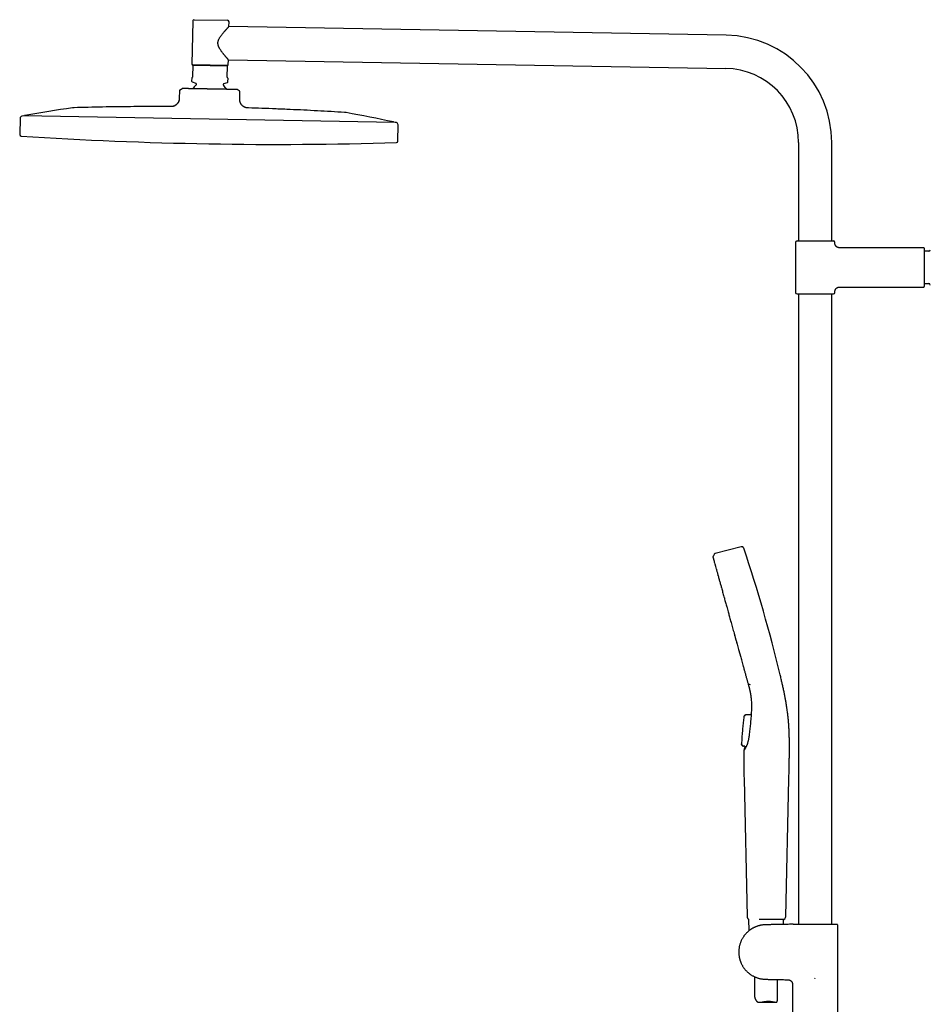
# Model space of a CAD drawing. Header units: millimetres. Extents: x 8 to 1795, y 12 to 2712.
# Tile 17 of 24: x 30 to 632, y 2061 to 2712. Entities that reach past the tile are written whole.
import ezdxf

# ---------------------------------------------------------------- set-up
doc = ezdxf.new("R2010")
doc.units = ezdxf.units.MM

msp = doc.modelspace()

# ---------------------------------------------------------------- linework, layer by layer
at = {"color": 7, "linetype": 'Continuous', "lineweight": 30}
for p, q in [((144.54, 2711.22), (144.04, 2682.83)), ((145.56, 2712.21), (167.55, 2711.82)), ((168.48, 2707.66), (168.54, 2710.81)), ((497.08, 2701.92), (168.48, 2707.66)), ((144.53, 2681.92), (144.4, 2674.73)), ((167.53, 2681.52), (144.53, 2681.92)), ((167.53, 2681.92), (144.54, 2682.32)), ((167.4, 2674.33), (167.53, 2681.52)), ((168.04, 2682.41), (168.1, 2685.76)), ((168.1, 2685.76), (496.7, 2680.02)), ((143.89, 2673.83), (143.85, 2671.68)), ((144.1, 2674.03), (143.89, 2673.83)), ((144.17, 2671.2), (146.5, 2670.31)), ((146.82, 2669.84), (146.81, 2669.23)), ((164.81, 2668.92), (164.82, 2669.52)), ((165.15, 2669.99), (167.51, 2670.8)), ((167.88, 2673.41), (167.68, 2673.62)), ((167.85, 2671.26), (167.88, 2673.41)), ((135.73, 2665.07), (135.65, 2660.47)), ((136.23, 2665.92), (137.58, 2666.7)), ((172.58, 2666.09), (172.57, 2666.09)), ((175.26, 2665.24), (173.94, 2666.06)), ((175.65, 2659.77), (175.73, 2664.37)), ((32.46, 2648.65), (31.73, 2648.52)), ((155.41, 2646.5), (32.46, 2648.65)), ((129.68, 2654.76), (129.68, 2654.76)), ((30.51, 2647.08), (30.22, 2636.33)), ((278.37, 2644.36), (155.41, 2646.5)), ((279.09, 2644.2), (278.37, 2644.36)), ((280.17, 2631.96), (280.26, 2642.72)), ((544.89, 2630.98), (544.89, 2565.98)), ((566.79, 2565.98), (566.79, 2630.98)), ((542.84, 2564.98), (542.84, 2531.98)), ((543.84, 2565.98), (567.84, 2565.98)), ((568.84, 2564.48), (568.84, 2564.98)), ((627.54, 2561.48), (571.84, 2561.48)), ((627.84, 2561.18), (627.84, 2535.78)), ((630.9, 2559.13), (627.84, 2559.13)), ((568.84, 2531.98), (568.84, 2532.48)), ((571.84, 2535.48), (627.54, 2535.48)), ((627.84, 2537.83), (630.9, 2537.83)), ((543.84, 2530.98), (567.84, 2530.98)), ((544.89, 2530.98), (544.89, 2114.4)), ((566.79, 2114.4), (566.79, 2530.98)), ((506.87, 2363.81), (489.68, 2359.37)), ((488.99, 2358.8), (488.32, 2357.39)), ((511.66, 2273.26), (512.83, 2272.8)), ((508.7, 2251.52), (508.7, 2251.5)), ((509.6, 2252.8), (509.03, 2252.21)), ((509.03, 2252.21), (509.03, 2252.19)), ((509.61, 2252.78), (509.6, 2252.8)), ((510.18, 2253.04), (513.42, 2253.05)), ((513.55, 2253.7), (513.42, 2253.05)), ((513.55, 2253.71), (513.55, 2253.71)), ((513.55, 2253.71), (513.55, 2253.71)), ((513.56, 2253.75), (513.56, 2253.75)), ((507.44, 2232.83), (507.44, 2232.83)), ((507.8, 2232.36), (507.44, 2232.81)), ((507.8, 2232.36), (507.82, 2232.4)), ((507.8, 2232.38), (507.8, 2232.38)), ((507.81, 2232.39), (507.81, 2232.38)), ((508.42, 2232.08), (508.41, 2232.06)), ((509.41, 2232.04), (508.53, 2232.05)), ((508.83, 2210.36), (510.84, 2119.43)), ((536.39, 2119.42), (538.47, 2210.36)), ((511.72, 2117.82), (512.06, 2110.05)), ((534.81, 2114.28), (534.96, 2117.64)), ((554.18, 2114.4), (570.22, 2114.4)), ((554.18, 2114.4), (554.18, 2114.4)), ((555.85, 2114.15), (555.84, 2114.18)), ((570.44, 2114.18), (570.22, 2114.4)), ((570.84, 2018.74), (570.84, 2113.38)), ((515.84, 2079.68), (515.84, 2066.14)), ((530.84, 2064.35), (530.84, 2077.85)), ((555.55, 2078.62), (555.52, 2078.67)), ((555.55, 2078.62), (555.84, 2078.68)), ((540.84, 2074.73), (540.84, 2018.74)), ((519.01, 2062.8), (529.9, 2062.8))]:
    msp.add_line(p, q, dxfattribs=at)
for centre, radius, start, end in [((145.54, 2711.21), 1, 89, 179), ((167.54, 2710.82), 1, 359, 89), ((495.84, 2630.98), 70.95, 0, 89), ((144.54, 2682.82), 0.5, 179, 269), ((167.54, 2682.42), 0.5, 269, 359), ((495.84, 2630.98), 49.05, 0, 89), ((144.35, 2671.67), 0.5, 179, 249), ((155.62, 2658.12), 14, 129.93272, 142.82282), ((146.32, 2669.84), 0.5, 359, 69), ((146.31, 2669.24), 0.5, 309.93272, 359), ((165.31, 2668.91), 0.5, 179, 228.06728), ((165.32, 2669.51), 0.5, 109, 179), ((155.62, 2658.12), 14, 35.17012, 48.06728), ((167.35, 2671.27), 0.5, 289, 359), ((136.73, 2665.05), 1, 119.96376, 179), ((174.73, 2664.39), 1, 359, 58.03624), ((32.01, 2647.04), 1.5, 100.38663, 178.5), ((33.79, 2648.38), 0.5, 100.25252, 149.8692), ((185.53, 1809.43), 853.07, 98.11385, 100.25252), ((96.1, 1810.99), 853.07, 77.74748, 79.88615), ((277.03, 2644.14), 0.5, 28.1308, 77.74748), ((278.76, 2642.74), 1.5, 359.5, 77.61337), ((31.22, 2636.3), 1, 178.5, 266.27148), ((200.6, 5235.45), 2605.67, 266.27148, 271.72852), ((279.17, 2631.97), 1, 271.72852, 359.5), ((543.84, 2564.98), 1, 90, 180), ((567.84, 2564.98), 1, 0, 90), ((627.54, 2561.18), 0.3, 0, 90), ((630.9, 2560.13), 1, 270, 358.49051), ((543.84, 2531.98), 1, 180, 270), ((567.84, 2531.98), 1, 270, 0), ((627.54, 2535.78), 0.3, 270, 0), ((630.9, 2536.83), 1, 1.50949, 90), ((-438.49, 2045.19), 999, 13.54657, 18.53968), ((534.39, 2119.47), 2, 293.56965, 358.68922)]:
    msp.add_arc(centre, radius, start, end, dxfattribs=at)
for points, knots in [([(168.1, 2685.76), (168.1, 2685.76), (168.1, 2685.76), (168.09, 2685.77), (168.06, 2685.8), (168.03, 2685.84), (167.99, 2685.88), (167.94, 2685.94), (167.88, 2686.01), (167.81, 2686.09), (167.73, 2686.18), (167.64, 2686.28), (167.55, 2686.39), (167.41, 2686.55), (167.22, 2686.77), (166.96, 2687.07), (166.67, 2687.4), (166.37, 2687.76), (166.05, 2688.14), (165.71, 2688.55), (165.35, 2688.98), (164.98, 2689.44), (164.61, 2689.91), (164.23, 2690.4), (163.84, 2690.91), (163.45, 2691.45), (163.06, 2692.02), (162.68, 2692.6), (162.36, 2693.14), (162.09, 2693.62), (161.87, 2694.07), (161.67, 2694.52), (161.5, 2694.96), (161.38, 2695.39), (161.28, 2695.8), (161.22, 2696.22), (161.19, 2696.64), (161.2, 2697.06), (161.25, 2697.48), (161.33, 2697.9), (161.43, 2698.27), (161.54, 2698.6), (161.65, 2698.88), (161.76, 2699.15), (161.94, 2699.51), (162.17, 2699.96), (162.5, 2700.51), (162.88, 2701.09), (163.31, 2701.69), (163.75, 2702.28), (164.2, 2702.85), (164.64, 2703.39), (165.06, 2703.88), (165.45, 2704.33), (165.81, 2704.74), (166.16, 2705.14), (166.5, 2705.52), (166.83, 2705.88), (167.11, 2706.18), (167.34, 2706.44), (167.54, 2706.65), (167.72, 2706.84), (167.88, 2707.02), (168.03, 2707.18), (168.15, 2707.3), (168.24, 2707.4), (168.3, 2707.46), (168.36, 2707.52), (168.4, 2707.57), (168.44, 2707.61), (168.46, 2707.64), (168.48, 2707.65), (168.48, 2707.65), (168.48, 2707.66)], [0, 0, 0, 0, 0.003606, 0.016701, 0.025794, 0.034887, 0.044044, 0.053202, 0.062437, 0.071673, 0.080968, 0.090264, 0.099628, 0.108992, 0.127821, 0.146772, 0.16581, 0.184267, 0.203279, 0.222354, 0.241581, 0.260862, 0.279788, 0.298753, 0.31825, 0.33779, 0.357448, 0.377156, 0.396499, 0.409874, 0.423281, 0.43674, 0.450259, 0.461329, 0.472459, 0.48368, 0.494992, 0.506087, 0.517278, 0.528586, 0.539975, 0.548006, 0.556037, 0.564134, 0.572231, 0.588542, 0.604918, 0.62545, 0.646595, 0.667803, 0.689167, 0.710589, 0.731618, 0.749584, 0.768062, 0.786588, 0.80525, 0.823973, 0.842368, 0.856643, 0.870341, 0.884073, 0.897923, 0.911816, 0.926461, 0.935552, 0.944642, 0.953792, 0.962942, 0.972172, 0.981403, 0.990701, 1, 1, 1, 1]), ([(144.53, 2681.92), (144.53, 2681.96), (144.53, 2682.05), (144.53, 2682.16), (144.53, 2682.25), (144.54, 2682.3), (144.54, 2682.32)], [0, 0, 0, 0, 0.249181, 0.498664, 0.749145, 1, 1, 1, 1]), ([(167.53, 2681.52), (167.53, 2681.56), (167.53, 2681.65), (167.53, 2681.76), (167.53, 2681.85), (167.53, 2681.9), (167.53, 2681.92)], [0, 0, 0, 0, 0.249181, 0.498664, 0.749145, 1, 1, 1, 1]), ([(144.4, 2674.73), (144.4, 2674.7), (144.4, 2674.64), (144.39, 2674.56), (144.37, 2674.5), (144.35, 2674.43), (144.32, 2674.34), (144.28, 2674.26), (144.23, 2674.18), (144.17, 2674.1), (144.13, 2674.06), (144.1, 2674.03)], [0, 0, 0, 0, 0.073301, 0.11805, 0.162888, 0.23786, 0.31303, 0.448136, 0.583966, 0.719699, 1, 1, 1, 1]), ([(167.68, 2673.62), (167.66, 2673.64), (167.63, 2673.67), (167.58, 2673.74), (167.53, 2673.82), (167.48, 2673.93), (167.44, 2674.03), (167.42, 2674.11), (167.41, 2674.19), (167.4, 2674.27), (167.4, 2674.32), (167.4, 2674.33)], [0, 0, 0, 0, 0.167751, 0.33623, 0.503676, 0.67001, 0.785436, 0.843943, 0.90227, 0.972054, 1, 1, 1, 1]), ([(153.81, 2666.41), (153.53, 2666.42), (152.97, 2666.43), (152.13, 2666.44), (151.29, 2666.46), (150.57, 2666.47), (149.97, 2666.48), (149.34, 2666.5), (148.59, 2666.51), (147.75, 2666.52), (146.98, 2666.54), (146.28, 2666.55), (145.61, 2666.56), (145.04, 2666.57), (144.55, 2666.58), (144.03, 2666.59), (143.41, 2666.6), (142.76, 2666.61), (142.16, 2666.62), (141.63, 2666.62), (141.14, 2666.63), (140.74, 2666.64), (140.41, 2666.65), (140.06, 2666.65), (139.73, 2666.66), (139.43, 2666.66), (139.22, 2666.67), (139.02, 2666.67), (138.83, 2666.67), (138.65, 2666.68), (138.49, 2666.68), (138.33, 2666.68), (138.19, 2666.69), (138.06, 2666.69), (137.94, 2666.69), (137.84, 2666.69), (137.74, 2666.69), (137.65, 2666.69), (137.59, 2666.7), (137.59, 2666.7), (137.58, 2666.7)], [0, 0, 0, 0, 0.031998, 0.064069, 0.096249, 0.128499, 0.148169, 0.167855, 0.203862, 0.239967, 0.270992, 0.302081, 0.331588, 0.361148, 0.380845, 0.400557, 0.436618, 0.47278, 0.503867, 0.535023, 0.564604, 0.594242, 0.613597, 0.632967, 0.670184, 0.688849, 0.707513, 0.72639, 0.745266, 0.764202, 0.783138, 0.80311, 0.8231, 0.84368, 0.86426, 0.884913, 0.905567, 0.938804, 0.972119, 1, 1, 1, 1]), ([(143.56, 2666.59), (143.45, 2666.59), (143.2, 2666.6), (142.82, 2666.61), (142.42, 2666.61), (142, 2666.62), (141.59, 2666.63), (141.16, 2666.64), (140.73, 2666.64), (140.28, 2666.65), (139.82, 2666.66), (139.42, 2666.67), (139.18, 2666.67), (139.1, 2666.67)], [0, 0, 0, 0, 0.064968, 0.143642, 0.226453, 0.313435, 0.404618, 0.500028, 0.599687, 0.703615, 0.817089, 0.935285, 1, 1, 1, 1]), ([(152.61, 2666.44), (152.47, 2666.44), (152.14, 2666.44), (151.58, 2666.45), (150.95, 2666.47), (150.45, 2666.47), (150.14, 2666.48), (150.08, 2666.48)], [0, 0, 0, 0, 0.190576, 0.431936, 0.677458, 0.92723, 1, 1, 1, 1]), ([(155.76, 2666.38), (155.48, 2666.38), (155.01, 2666.39), (154.36, 2666.4), (153.99, 2666.41), (153.81, 2666.41)], [0, 0, 0, 0, 0.435043, 0.717389, 1, 1, 1, 1]), ([(173.83, 2666.06), (173.8, 2666.06), (173.73, 2666.07), (173.57, 2666.07), (173.38, 2666.07), (173.17, 2666.08), (172.97, 2666.08), (172.73, 2666.09), (172.42, 2666.09), (172.04, 2666.1), (171.65, 2666.11), (171.25, 2666.11), (170.83, 2666.12), (170.42, 2666.13), (170.03, 2666.13), (169.59, 2666.14), (169.04, 2666.15), (168.41, 2666.16), (167.79, 2666.17), (167.2, 2666.18), (166.57, 2666.19), (165.99, 2666.2), (165.46, 2666.21), (164.87, 2666.22), (164.16, 2666.23), (163.31, 2666.25), (162.43, 2666.26), (161.64, 2666.28), (160.97, 2666.29), (160.35, 2666.3), (159.65, 2666.31), (158.89, 2666.32), (158.08, 2666.34), (157.24, 2666.35), (156.45, 2666.37), (155.96, 2666.37), (155.76, 2666.38)], [0, 0, 0, 0, 0.032016, 0.064033, 0.096267, 0.128501, 0.149929, 0.171357, 0.20739, 0.243424, 0.272712, 0.302001, 0.331583, 0.361165, 0.382619, 0.404073, 0.440157, 0.476241, 0.505588, 0.534936, 0.564593, 0.59425, 0.615335, 0.636421, 0.671872, 0.707322, 0.743381, 0.77944, 0.801279, 0.823118, 0.852412, 0.881719, 0.911013, 0.94433, 0.977647, 1, 1, 1, 1]), ([(169.11, 2666.15), (169.03, 2666.15), (168.84, 2666.15), (168.55, 2666.16), (168.26, 2666.16), (168.05, 2666.17), (167.92, 2666.17), (167.81, 2666.17), (167.75, 2666.17), (167.73, 2666.17), (167.73, 2666.17), (167.73, 2666.17)], [0, 0, 0, 0, 0.143337, 0.314655, 0.474179, 0.575142, 0.674245, 0.772818, 0.872215, 0.973754, 1, 1, 1, 1]), ([(173.94, 2666.06), (173.93, 2666.06), (173.93, 2666.06), (173.88, 2666.06), (173.85, 2666.06), (173.83, 2666.06)], [0, 0, 0, 0, 0.435043, 0.717389, 1, 1, 1, 1]), ([(135.65, 2660.47), (135.65, 2660.35), (135.65, 2660.09), (135.63, 2659.71), (135.59, 2659.33), (135.51, 2658.94), (135.41, 2658.55), (135.27, 2658.16), (135.08, 2657.76), (134.85, 2657.36), (134.56, 2656.96), (134.24, 2656.58), (133.88, 2656.22), (133.49, 2655.9), (133.08, 2655.61), (132.66, 2655.37), (132.23, 2655.16), (131.79, 2655), (131.35, 2654.89), (130.92, 2654.82), (130.5, 2654.78), (130.09, 2654.76), (129.82, 2654.76), (129.68, 2654.76)], [0, 0, 0, 0, 0.040368, 0.08108, 0.122411, 0.164601, 0.207851, 0.252298, 0.297994, 0.349631, 0.402501, 0.45626, 0.510473, 0.564656, 0.61833, 0.671066, 0.722531, 0.772524, 0.82099, 0.867195, 0.912221, 0.956362, 1, 1, 1, 1]), ([(135.68, 2660.47), (135.68, 2660.38), (135.67, 2660.21), (135.66, 2659.97), (135.65, 2659.77), (135.64, 2659.6), (135.62, 2659.42), (135.59, 2659.21), (135.53, 2658.89), (135.42, 2658.5), (135.25, 2658.07), (135.06, 2657.68), (134.84, 2657.31), (134.58, 2656.96), (134.31, 2656.63), (134.01, 2656.32), (133.68, 2656.03), (133.34, 2655.77), (132.98, 2655.53), (132.61, 2655.32), (132.25, 2655.16), (131.93, 2655.05), (131.64, 2654.96), (131.36, 2654.89), (131.13, 2654.85), (130.97, 2654.82), (130.86, 2654.81), (130.74, 2654.8), (130.58, 2654.78), (130.4, 2654.77), (130.18, 2654.77), (129.95, 2654.76), (129.79, 2654.76), (129.72, 2654.76)], [0, 0, 0, 0, 0.029586, 0.055169, 0.07676, 0.094315, 0.108366, 0.135569, 0.16356, 0.214059, 0.264661, 0.310746, 0.356903, 0.403137, 0.449392, 0.49567, 0.541975, 0.588244, 0.634482, 0.680689, 0.726813, 0.759061, 0.791268, 0.823389, 0.853681, 0.864869, 0.875821, 0.889222, 0.906008, 0.926109, 0.949468, 0.976059, 1, 1, 1, 1]), ([(135.68, 2660.47), (135.68, 2660.47), (135.65, 2660.47), (135.65, 2660.47), (135.65, 2660.47)], [0, 0, 0, 0, 0.076281, 1, 1, 1, 1]), ([(181.41, 2653.86), (181.27, 2653.87), (180.97, 2653.88), (180.53, 2653.91), (180.08, 2653.97), (179.62, 2654.08), (179.16, 2654.23), (178.71, 2654.43), (178.28, 2654.68), (177.87, 2654.95), (177.48, 2655.27), (177.12, 2655.62), (176.79, 2656), (176.49, 2656.4), (176.24, 2656.82), (176.03, 2657.25), (175.87, 2657.68), (175.76, 2658.11), (175.69, 2658.54), (175.65, 2658.95), (175.64, 2659.37), (175.65, 2659.64), (175.65, 2659.77)], [0, 0, 0, 0, 0.047142, 0.094911, 0.14377, 0.19407, 0.246031, 0.299703, 0.351758, 0.404951, 0.458905, 0.513162, 0.567235, 0.620655, 0.673022, 0.724047, 0.773582, 0.821629, 0.86751, 0.912328, 0.956378, 1, 1, 1, 1]), ([(66.15, 2654.04), (66.09, 2654.04), (65.97, 2654.04), (65.78, 2654.03), (65.58, 2654.01), (65.41, 2653.99), (65.26, 2653.98), (65.17, 2653.96), (65.13, 2653.96)], [0, 0, 0, 0, 0.159369, 0.353459, 0.57017, 0.734096, 0.877333, 1, 1, 1, 1]), ([(129.68, 2654.76), (126.9, 2654.77), (121.12, 2654.79), (112.35, 2654.77), (103.36, 2654.72), (94.24, 2654.62), (84.97, 2654.47), (75.56, 2654.29), (69.28, 2654.12), (66.15, 2654.04)], [0, 0, 0, 0, 0.131409, 0.272811, 0.414215, 0.555617, 0.70375, 0.851878, 1, 1, 1, 1]), ([(244.89, 2650.92), (241.9, 2651.1), (235.92, 2651.47), (226.95, 2651.96), (217.98, 2652.42), (208.86, 2652.85), (199.59, 2653.23), (190.4, 2653.58), (184.34, 2653.77), (181.41, 2653.86)], [0, 0, 0, 0, 0.141389, 0.282784, 0.424183, 0.565585, 0.713721, 0.861858, 1, 1, 1, 1]), ([(245.9, 2650.8), (245.85, 2650.81), (245.73, 2650.83), (245.54, 2650.86), (245.34, 2650.88), (245.17, 2650.9), (245.02, 2650.91), (244.93, 2650.92), (244.89, 2650.92)], [0, 0, 0, 0, 0.159344, 0.353409, 0.570116, 0.734055, 0.877313, 1, 1, 1, 1]), ([(571.84, 2561.48), (571.72, 2561.48), (571.49, 2561.49), (571.16, 2561.55), (570.86, 2561.64), (570.61, 2561.74), (570.41, 2561.84), (570.25, 2561.93), (570.12, 2562.02), (570, 2562.11), (569.88, 2562.21), (569.73, 2562.34), (569.57, 2562.52), (569.39, 2562.74), (569.24, 2562.97), (569.12, 2563.21), (569.03, 2563.43), (568.95, 2563.67), (568.89, 2563.93), (568.85, 2564.2), (568.85, 2564.38), (568.84, 2564.48)], [0, 0, 0, 0, 0.076424, 0.148612, 0.215451, 0.276029, 0.319516, 0.358285, 0.392147, 0.420973, 0.449888, 0.493454, 0.545196, 0.604906, 0.672182, 0.720943, 0.772527, 0.826618, 0.882846, 0.940792, 1, 1, 1, 1]), ([(568.84, 2532.48), (568.85, 2532.6), (568.86, 2532.83), (568.92, 2533.16), (569.01, 2533.47), (569.11, 2533.72), (569.21, 2533.92), (569.3, 2534.07), (569.39, 2534.21), (569.48, 2534.32), (569.58, 2534.44), (569.71, 2534.59), (569.89, 2534.76), (570.11, 2534.93), (570.34, 2535.08), (570.57, 2535.2), (570.8, 2535.29), (571.04, 2535.37), (571.3, 2535.43), (571.57, 2535.47), (571.75, 2535.48), (571.84, 2535.48)], [0, 0, 0, 0, 0.076424, 0.148612, 0.215451, 0.276029, 0.319516, 0.358285, 0.392147, 0.420973, 0.449888, 0.493454, 0.545196, 0.604906, 0.672182, 0.720943, 0.772527, 0.826618, 0.882846, 0.940792, 1, 1, 1, 1]), ([(508.67, 2362.84), (508.64, 2362.92), (508.58, 2363.1), (508.44, 2363.35), (508.24, 2363.57), (508, 2363.75), (507.71, 2363.86), (507.42, 2363.9), (507.14, 2363.88), (506.96, 2363.83), (506.87, 2363.81)], [0, 0, 0, 0, 0.119553, 0.24175, 0.369229, 0.500015, 0.630802, 0.758261, 0.880449, 1, 1, 1, 1]), ([(488.32, 2357.39), (488.31, 2357.36), (488.28, 2357.29), (488.27, 2357.17), (488.27, 2357.06), (488.29, 2357.01), (488.29, 2357)], [0, 0, 0, 0, 0.248839, 0.581676, 0.914373, 1, 1, 1, 1]), ([(488.31, 2356.92), (488.32, 2356.89), (488.34, 2356.84), (488.37, 2356.72), (488.4, 2356.61), (488.43, 2356.51), (488.44, 2356.48)], [0, 0, 0, 0, 0.274607, 0.551262, 0.832019, 1, 1, 1, 1]), ([(488.44, 2356.48), (488.44, 2356.46), (488.47, 2356.37), (488.51, 2356.2), (488.57, 2356.01), (488.6, 2355.88), (488.61, 2355.84)], [0, 0, 0, 0, 0.1406222, 0.4894832, 0.8480045, 1, 1, 1, 1]), ([(488.61, 2355.84), (488.63, 2355.79), (488.66, 2355.66), (488.74, 2355.4), (488.8, 2355.15), (488.85, 2354.99), (488.86, 2354.95)], [0, 0, 0, 0, 0.192644, 0.5415271, 0.892574, 1, 1, 1, 1]), ([(489.68, 2359.37), (489.65, 2359.36), (489.59, 2359.34), (489.49, 2359.3), (489.38, 2359.24), (489.27, 2359.16), (489.17, 2359.07), (489.09, 2358.97), (489.03, 2358.88), (489, 2358.82), (488.98, 2358.79)], [0, 0, 0, 0, 0.100516, 0.216043, 0.352683, 0.501739, 0.646583, 0.778122, 0.896205, 1, 1, 1, 1]), ([(488.86, 2354.95), (488.88, 2354.87), (488.94, 2354.67), (489.04, 2354.31), (489.12, 2354.02), (489.16, 2353.86), (489.16, 2353.85)], [0, 0, 0, 0, 0.2493716, 0.6067394, 0.9833361, 1, 1, 1, 1]), ([(489.19, 2353.8), (489.19, 2353.79), (489.29, 2353.41), (489.42, 2352.94), (489.57, 2352.39), (489.58, 2352.38)], [0, 0, 0, 0, 0.010984, 0.979724, 1, 1, 1, 1]), ([(489.56, 2352.43), (489.57, 2352.41), (489.62, 2352.21), (489.73, 2351.8), (489.86, 2351.33), (489.95, 2351.03), (489.97, 2350.95)], [0, 0, 0, 0, 0.049831, 0.444866, 0.840649, 1, 1, 1, 1]), ([(489.99, 2350.9), (490, 2350.87), (490.15, 2350.32), (490.34, 2349.64), (490.51, 2349.01)], [0, 0, 0, 0, 0.04949, 1, 1, 1, 1]), ([(490.52, 2348.97), (490.53, 2348.93), (490.62, 2348.61), (490.8, 2347.97), (490.97, 2347.35), (491.06, 2347), (491.07, 2346.98)], [0, 0, 0, 0, 0.069313, 0.514476, 0.967458, 1, 1, 1, 1]), ([(491.07, 2346.98), (491.15, 2346.68), (491.32, 2346.07), (491.52, 2345.35), (491.64, 2344.93), (491.66, 2344.85)], [0, 0, 0, 0, 0.430402, 0.894015, 1, 1, 1, 1]), ([(491.69, 2344.75), (491.69, 2344.76), (491.68, 2344.79), (491.68, 2344.81), (491.67, 2344.82)], [0, 0, 0, 0, 0.505262, 1, 1, 1, 1]), ([(491.68, 2344.8), (491.69, 2344.77), (491.9, 2343.99), (492.15, 2343.1), (492.4, 2342.19), (492.42, 2342.15)], [0, 0, 0, 0, 0.038892, 0.956915, 1, 1, 1, 1]), ([(492.4, 2342.19), (492.43, 2342.08), (492.56, 2341.61), (492.79, 2340.79), (492.99, 2340.06), (493.09, 2339.71)], [0, 0, 0, 0, 0.130977, 0.589841, 1, 1, 1, 1]), ([(493.09, 2339.71), (493.1, 2339.67), (493.22, 2339.24), (493.45, 2338.39), (493.69, 2337.52), (493.83, 2337.04), (493.84, 2336.98)], [0, 0, 0, 0, 0.0469939, 0.4895025, 0.9400362, 1, 1, 1, 1]), ([(493.86, 2336.95), (493.87, 2336.92), (494.13, 2335.96), (494.7, 2333.92), (495.26, 2331.88), (495.57, 2330.77), (495.58, 2330.73)], [0, 0, 0, 0, 0.0143789, 0.4989938, 0.9835709, 1, 1, 1, 1]), ([(495.57, 2330.76), (495.59, 2330.68), (495.74, 2330.15), (496.02, 2329.15), (496.28, 2328.18), (496.42, 2327.67), (496.43, 2327.64)], [0, 0, 0, 0, 0.075525, 0.521004, 0.966497, 1, 1, 1, 1]), ([(496.43, 2327.64), (496.56, 2327.2), (496.81, 2326.28), (497.1, 2325.23), (497.27, 2324.61), (497.31, 2324.49)], [0, 0, 0, 0, 0.422005, 0.886637, 1, 1, 1, 1]), ([(497.32, 2324.47), (497.33, 2324.42), (497.65, 2323.27), (498.3, 2320.92), (499.26, 2317.45), (500.25, 2313.91), (501.24, 2310.33), (502.24, 2306.73), (503.24, 2303.13), (504.23, 2299.54), (505.22, 2295.99), (505.86, 2293.68), (506.18, 2292.53)], [0, 0, 0, 0, 0.004882, 0.115579, 0.226273, 0.336962, 0.447652, 0.558347, 0.669038, 0.779725, 0.89041, 1, 1, 1, 1]), ([(498.34, 2320.77), (498.38, 2320.63), (498.56, 2319.98), (498.86, 2318.88), (499.13, 2317.93), (499.25, 2317.48)], [0, 0, 0, 0, 0.130038, 0.597835, 1, 1, 1, 1]), ([(499.25, 2317.48), (499.27, 2317.42), (499.43, 2316.85), (499.73, 2315.77), (500.03, 2314.67), (500.19, 2314.09), (500.21, 2314.02)], [0, 0, 0, 0, 0.055101, 0.497151, 0.939204, 1, 1, 1, 1]), ([(502.27, 2306.61), (502.29, 2306.52), (502.46, 2305.9), (502.78, 2304.76), (503.08, 2303.69), (503.23, 2303.14), (503.24, 2303.11)], [0, 0, 0, 0, 0.074936, 0.52958, 0.97604, 1, 1, 1, 1]), ([(503.24, 2303.11), (503.37, 2302.62), (503.65, 2301.61), (503.97, 2300.47), (504.15, 2299.83), (504.18, 2299.7)], [0, 0, 0, 0, 0.4304529, 0.8854152, 1, 1, 1, 1]), ([(505.26, 2295.82), (505.3, 2295.68), (505.48, 2295.02), (505.79, 2293.92), (506.05, 2292.96), (506.18, 2292.51)], [0, 0, 0, 0, 0.1230591, 0.5909251, 1, 1, 1, 1]), ([(506.18, 2292.51), (506.19, 2292.45), (506.35, 2291.87), (506.65, 2290.81), (506.94, 2289.75), (507.09, 2289.2), (507.11, 2289.13)], [0, 0, 0, 0, 0.055923, 0.503719, 0.942652, 1, 1, 1, 1]), ([(507.11, 2289.15), (507.12, 2289.12), (507.45, 2287.95), (507.78, 2286.74), (508.1, 2285.6), (508.11, 2285.54)], [0, 0, 0, 0, 0.025101, 0.952136, 1, 1, 1, 1]), ([(508.12, 2285.52), (508.17, 2285.34), (508.33, 2284.75), (508.6, 2283.77), (508.84, 2282.91), (508.96, 2282.47), (508.98, 2282.41)], [0, 0, 0, 0, 0.1699585, 0.558688, 0.9495303, 1, 1, 1, 1]), ([(508.98, 2282.41), (509.07, 2282.07), (509.28, 2281.33), (509.56, 2280.31), (509.75, 2279.63), (509.83, 2279.33)], [0, 0, 0, 0, 0.330127, 0.706347, 1, 1, 1, 1]), ([(509.83, 2279.33), (509.85, 2279.26), (509.98, 2278.81), (510.19, 2278.05), (510.45, 2277.11), (510.6, 2276.55), (510.67, 2276.31)], [0, 0, 0, 0, 0.075266, 0.429365, 0.754064, 1, 1, 1, 1]), ([(538.46, 2210.36), (538.48, 2210.92), (538.5, 2212.04), (538.54, 2213.7), (538.58, 2215.32), (538.61, 2216.9), (538.65, 2218.44), (538.68, 2219.91), (538.7, 2221.31), (538.73, 2222.65), (538.75, 2223.95), (538.77, 2225.21), (538.79, 2226.48), (538.8, 2227.75), (538.81, 2229.03), (538.82, 2230.27), (538.82, 2231.46), (538.82, 2232.61), (538.82, 2233.72), (538.81, 2234.79), (538.79, 2235.86), (538.77, 2236.92), (538.75, 2237.98), (538.72, 2238.99), (538.69, 2239.89), (538.67, 2240.68), (538.64, 2241.37), (538.61, 2242.04), (538.57, 2242.88), (538.52, 2243.88), (538.44, 2245.07), (538.36, 2246.26), (538.27, 2247.5), (538.16, 2248.79), (538.04, 2250.11), (537.9, 2251.46), (537.75, 2252.82), (537.59, 2254.19), (537.42, 2255.42), (537.27, 2256.52), (537.13, 2257.48), (536.99, 2258.46), (536.83, 2259.47), (536.66, 2260.51), (536.47, 2261.58), (536.28, 2262.68), (536.07, 2263.82), (535.85, 2264.99), (535.61, 2266.19), (535.37, 2267.42), (535.1, 2268.69), (534.83, 2269.99), (534.54, 2271.28), (534.26, 2272.57), (533.97, 2273.84), (533.67, 2275.15), (533.35, 2276.47), (533.03, 2277.83), (532.82, 2278.73), (532.71, 2279.19)], [0, 0, 0, 0, 0.024275, 0.048012, 0.071186, 0.093779, 0.115778, 0.137178, 0.156803, 0.175892, 0.194449, 0.212477, 0.229983, 0.24891, 0.267205, 0.284876, 0.301936, 0.318394, 0.334261, 0.349548, 0.364264, 0.38008, 0.395201, 0.40964, 0.423405, 0.433752, 0.443692, 0.453228, 0.46261, 0.479481, 0.496517, 0.513736, 0.531158, 0.550225, 0.569586, 0.589272, 0.609317, 0.629753, 0.650615, 0.66492, 0.679444, 0.694271, 0.709439, 0.724962, 0.740852, 0.757126, 0.773802, 0.790899, 0.808437, 0.826435, 0.844915, 0.863893, 0.883385, 0.901714, 0.920489, 0.939711, 0.959378, 0.979479, 1, 1, 1, 1]), ([(510.67, 2276.31), (510.69, 2276.24), (510.79, 2275.86), (510.98, 2275.2), (511.22, 2274.31), (511.38, 2273.74), (511.46, 2273.46)], [0, 0, 0, 0, 0.0712884, 0.3843811, 0.6933278, 1, 1, 1, 1]), ([(511.46, 2273.46), (511.52, 2273.26), (511.62, 2272.87), (511.78, 2272.32), (511.92, 2271.79), (512.05, 2271.3), (512.17, 2270.84), (512.28, 2270.42), (512.38, 2270.02), (512.46, 2269.66), (512.54, 2269.32), (512.61, 2269.02), (512.67, 2268.74), (512.73, 2268.5), (512.77, 2268.28), (512.81, 2268.1), (512.84, 2267.94), (512.87, 2267.81), (512.89, 2267.71), (512.9, 2267.63), (512.92, 2267.56), (512.93, 2267.47), (512.95, 2267.37), (512.98, 2267.24), (513.01, 2267.08), (513.04, 2266.89), (513.08, 2266.67), (513.12, 2266.42), (513.17, 2266.14), (513.22, 2265.83), (513.27, 2265.49), (513.3, 2265.23), (513.32, 2265.09), (513.32, 2265.08)], [0, 0, 0, 0, 0.068467, 0.133384, 0.194754, 0.252579, 0.30686, 0.357595, 0.404786, 0.448431, 0.48853, 0.525083, 0.55809, 0.587551, 0.613466, 0.635855, 0.655001, 0.671001, 0.682665, 0.691803, 0.698964, 0.70852, 0.721417, 0.737336, 0.756484, 0.779099, 0.80529, 0.835632, 0.869681, 0.907435, 0.94889, 0.994045, 1, 1, 1, 1]), ([(511.46, 2273.46), (511.46, 2273.45), (511.47, 2273.41), (511.51, 2273.36), (511.57, 2273.29), (511.63, 2273.27), (511.66, 2273.26)], [0, 0, 0, 0, 0.0837022, 0.4172217, 0.7507298, 1, 1, 1, 1]), ([(513.3, 2265.11), (513.36, 2264.71), (513.56, 2263.25), (513.71, 2260.67), (513.74, 2257.3), (513.62, 2254.93), (513.56, 2253.75)], [0, 0, 0, 0, 0.111154, 0.407433, 0.703717, 1, 1, 1, 1]), ([(508.7, 2251.52), (508.63, 2250.94), (508.49, 2249.72), (508.28, 2247.86), (508.08, 2245.92), (507.89, 2243.94), (507.71, 2241.92), (507.54, 2239.86), (507.4, 2237.78), (507.28, 2235.69), (507.21, 2234.3), (507.18, 2233.61)], [0, 0, 0, 0, 0.097874, 0.20385, 0.312364, 0.423391, 0.536909, 0.650804, 0.767063, 0.885674, 1, 1, 1, 1]), ([(509.03, 2252.21), (508.98, 2252.16), (508.89, 2252.04), (508.79, 2251.86), (508.73, 2251.69), (508.71, 2251.58), (508.7, 2251.52)], [0, 0, 0, 0, 0.278372, 0.560427, 0.781649, 1, 1, 1, 1]), ([(509.03, 2252.2), (508.99, 2252.15), (508.9, 2252.05), (508.81, 2251.88), (508.74, 2251.7), (508.71, 2251.57), (508.7, 2251.51)], [0, 0, 0, 0, 0.248331, 0.499993, 0.751658, 1, 1, 1, 1]), ([(509.68, 2252.87), (509.67, 2252.86), (509.65, 2252.84), (509.62, 2252.81), (509.61, 2252.79)], [0, 0, 0, 0, 0.219384, 1, 1, 1, 1]), ([(509.68, 2252.87), (509.7, 2252.88), (509.75, 2252.93), (509.86, 2252.98), (510.02, 2253.03), (510.12, 2253.04), (510.18, 2253.04)], [0, 0, 0, 0, 0.102836, 0.403889, 0.704932, 1, 1, 1, 1]), ([(513.56, 2253.75), (513.52, 2253.09), (513.44, 2251.74), (513.27, 2249.65), (513.1, 2247.65), (512.91, 2245.76), (512.72, 2244), (512.51, 2242.16), (512.36, 2240.9), (512.28, 2240.26)], [0, 0, 0, 0, 0.154837, 0.314194, 0.478148, 0.603798, 0.731743, 0.863394, 1, 1, 1, 1]), ([(512.28, 2240.25), (512.23, 2239.8), (512.11, 2238.9), (511.98, 2238), (511.91, 2237.56)], [0, 0, 0, 0, 0.500034, 1, 1, 1, 1]), ([(507.18, 2233.62), (507.18, 2233.55), (507.19, 2233.41), (507.24, 2233.2), (507.32, 2233), (507.4, 2232.88), (507.44, 2232.83)], [0, 0, 0, 0, 0.247977, 0.49999, 0.752008, 1, 1, 1, 1]), ([(507.44, 2232.81), (507.39, 2232.88), (507.3, 2233.01), (507.22, 2233.22), (507.18, 2233.42), (507.18, 2233.55), (507.18, 2233.61)], [0, 0, 0, 0, 0.278003, 0.56049, 0.781973, 1, 1, 1, 1]), ([(507.44, 2232.81), (507.44, 2232.81), (507.44, 2232.81), (507.44, 2232.83), (507.44, 2232.83)], [0, 0, 0, 0, 0.8986662, 1, 1, 1, 1]), ([(507.8, 2232.37), (507.84, 2232.33), (507.91, 2232.24), (508.07, 2232.15), (508.23, 2232.08), (508.35, 2232.07), (508.41, 2232.07)], [0, 0, 0, 0, 0.246883, 0.499949, 0.753041, 1, 1, 1, 1]), ([(508.41, 2232.06), (508.35, 2232.06), (508.24, 2232.07), (508.07, 2232.13), (507.92, 2232.23), (507.84, 2232.32), (507.8, 2232.36)], [0, 0, 0, 0, 0.246916, 0.500004, 0.75309, 1, 1, 1, 1]), ([(509.41, 2232.04), (509.38, 2231.91), (509.3, 2231.57), (509.17, 2231.02), (509.02, 2230.4), (508.87, 2229.81), (508.77, 2229.43), (508.73, 2229.27)], [0, 0, 0, 0, 0.143684, 0.366292, 0.591794, 0.820404, 1, 1, 1, 1]), ([(510.94, 2233.39), (510.85, 2233.17), (510.69, 2232.73), (510.42, 2232.13), (510.15, 2231.58), (509.89, 2231.09), (509.63, 2230.64), (509.48, 2230.4), (509.4, 2230.27)], [0, 0, 0, 0, 0.1654188, 0.3318776, 0.5000592, 0.6658233, 0.8349224, 1, 1, 1, 1]), ([(511.22, 2234.3), (511.17, 2234.14), (511.09, 2233.82), (510.99, 2233.53), (510.94, 2233.39)], [0, 0, 0, 0, 0.5003, 1, 1, 1, 1]), ([(511.91, 2237.56), (511.87, 2237.27), (511.77, 2236.7), (511.6, 2235.87), (511.42, 2235.07), (511.29, 2234.55), (511.22, 2234.3)], [0, 0, 0, 0, 0.251921, 0.502139, 0.751317, 1, 1, 1, 1]), ([(508.73, 2229.27), (508.71, 2228.26), (508.67, 2226.21), (508.65, 2223.12), (508.66, 2219.98), (508.7, 2216.8), (508.76, 2213.59), (508.81, 2211.44), (508.83, 2210.36)], [0, 0, 0, 0, 0.160564, 0.324225, 0.490565, 0.659069, 0.829122, 1, 1, 1, 1]), ([(509.4, 2230.27), (509.35, 2230.18), (509.24, 2230.01), (509.1, 2229.79), (508.98, 2229.62), (508.88, 2229.47), (508.8, 2229.36), (508.74, 2229.28), (508.73, 2229.27), (508.73, 2229.27)], [0, 0, 0, 0, 0.143355, 0.279668, 0.409941, 0.535123, 0.695562, 0.850069, 1, 1, 1, 1]), ([(510.84, 2119.43), (510.85, 2119.35), (510.86, 2119.19), (510.91, 2118.95), (510.99, 2118.7), (511.1, 2118.47), (511.25, 2118.25), (511.43, 2118.05), (511.59, 2117.9), (511.69, 2117.84), (511.72, 2117.82)], [0, 0, 0, 0, 0.124108, 0.2534112, 0.3872039, 0.5245868, 0.6644903, 0.8057173, 0.9470008, 1, 1, 1, 1]), ([(518.91, 2117.7), (518.95, 2117.7), (519.3, 2117.7), (520, 2117.69), (520.99, 2117.69), (521.99, 2117.68), (522.66, 2117.68), (523, 2117.68)], [0, 0, 0, 0, 0.031387, 0.278959, 0.522905, 0.763219, 1, 1, 1, 1]), ([(523, 2117.68), (523.09, 2117.68), (523.26, 2117.68), (523.52, 2117.68), (523.78, 2117.67), (523.96, 2117.67), (524.05, 2117.67)], [0, 0, 0, 0, 0.260151, 0.500696, 0.740926, 1, 1, 1, 1]), ([(524.05, 2117.67), (524.25, 2117.67), (524.65, 2117.67), (525.28, 2117.67), (525.92, 2117.66), (526.59, 2117.66), (527.28, 2117.66), (527.98, 2117.66), (528.7, 2117.65), (529.41, 2117.65), (530.13, 2117.65), (530.79, 2117.65), (531.4, 2117.65), (531.95, 2117.64), (532.48, 2117.64), (532.98, 2117.64), (533.44, 2117.64), (533.87, 2117.64), (534.24, 2117.64), (534.57, 2117.64), (534.81, 2117.64), (534.99, 2117.64), (535.1, 2117.64), (535.18, 2117.64), (535.19, 2117.64), (535.19, 2117.64)], [0, 0, 0, 0, 0.033512, 0.068764, 0.105761, 0.144504, 0.184993, 0.227221, 0.271178, 0.316852, 0.364229, 0.413302, 0.455496, 0.498881, 0.543465, 0.589255, 0.636271, 0.684523, 0.734013, 0.784738, 0.836692, 0.876467, 0.916936, 0.958108, 1, 1, 1, 1]), ([(541.03, 2114.37), (540.56, 2114.36), (539.57, 2114.35), (538.06, 2114.33), (536.49, 2114.31), (534.95, 2114.28), (533.46, 2114.26), (532.01, 2114.23), (530.61, 2114.2), (529.27, 2114.17), (528, 2114.14), (526.8, 2114.12), (525.63, 2114.09), (524.58, 2114.07), (523.65, 2114.05), (522.82, 2114.02), (522.02, 2113.98), (521.25, 2113.91), (520.51, 2113.81), (519.79, 2113.68), (519.11, 2113.53), (518.46, 2113.35), (517.84, 2113.17), (517.25, 2112.97), (516.7, 2112.76), (516.18, 2112.54), (515.64, 2112.3), (515.08, 2112.02), (514.52, 2111.72), (514, 2111.42), (513.53, 2111.12), (513.09, 2110.82), (512.68, 2110.54), (512.22, 2110.18), (511.69, 2109.75), (511.08, 2109.21), (510.49, 2108.63), (509.94, 2108.05), (509.45, 2107.48), (509.01, 2106.92), (508.58, 2106.33), (508.16, 2105.71), (507.76, 2105.05), (507.38, 2104.36), (507.02, 2103.64), (506.69, 2102.87), (506.39, 2102.08), (506.12, 2101.27), (505.89, 2100.46), (505.71, 2099.64), (505.56, 2098.83), (505.45, 2098.03), (505.38, 2097.24), (505.34, 2096.47), (505.34, 2095.71), (505.37, 2094.98), (505.43, 2094.27), (505.5, 2093.64), (505.58, 2093.1), (505.67, 2092.64), (505.76, 2092.19), (505.87, 2091.73), (505.99, 2091.25), (506.14, 2090.73), (506.31, 2090.19), (506.52, 2089.62), (506.76, 2089.02), (507.04, 2088.4), (507.35, 2087.76), (507.71, 2087.09), (508.12, 2086.42), (508.54, 2085.78), (508.97, 2085.19), (509.4, 2084.64), (509.87, 2084.09), (510.37, 2083.55), (510.91, 2083.01), (511.48, 2082.49), (512.08, 2081.98), (512.73, 2081.48), (513.39, 2081.02), (514.07, 2080.59), (514.77, 2080.2), (515.5, 2079.83), (516.26, 2079.48), (517.02, 2079.17), (517.76, 2078.91), (518.48, 2078.69), (519.22, 2078.5), (519.99, 2078.34), (520.79, 2078.2), (521.63, 2078.11), (522.51, 2078.04), (523.43, 2078.01), (524.37, 2077.99), (525.32, 2077.97), (526.29, 2077.95), (527.27, 2077.93), (528.55, 2077.9), (530.13, 2077.86), (532.02, 2077.82), (533.89, 2077.79), (535.72, 2077.76), (537.03, 2077.74), (537.76, 2077.73), (537.89, 2077.73)], [0, 0, 0, 0, 0.015894, 0.033439, 0.051322, 0.068689, 0.085531, 0.101844, 0.117626, 0.132879, 0.146951, 0.160553, 0.173688, 0.186361, 0.195983, 0.205301, 0.214306, 0.222983, 0.231486, 0.239672, 0.247556, 0.255147, 0.262451, 0.269353, 0.275991, 0.28237, 0.288495, 0.296075, 0.303241, 0.31, 0.31636, 0.322325, 0.327904, 0.333101, 0.341964, 0.351082, 0.360452, 0.37007, 0.37794, 0.385976, 0.39419, 0.402598, 0.411217, 0.42007, 0.429183, 0.438588, 0.448252, 0.457868, 0.467401, 0.476827, 0.486111, 0.495227, 0.504154, 0.512875, 0.521376, 0.529649, 0.537683, 0.545472, 0.550881, 0.556159, 0.561304, 0.566504, 0.572108, 0.578122, 0.584548, 0.591384, 0.598632, 0.606292, 0.614365, 0.62285, 0.63175, 0.641062, 0.648652, 0.656494, 0.664589, 0.672934, 0.68153, 0.690214, 0.699136, 0.708298, 0.717697, 0.726456, 0.735432, 0.744642, 0.754101, 0.763815, 0.772111, 0.780593, 0.789268, 0.798142, 0.807227, 0.816517, 0.8267, 0.837083, 0.847655, 0.858399, 0.869301, 0.880357, 0.891559, 0.912452, 0.933789, 0.955583, 0.975447, 0.995714, 1, 1, 1, 1]), ([(541.29, 2114.41), (541.25, 2114.4), (541.16, 2114.38), (541.08, 2114.37), (541.03, 2114.37)], [0, 0, 0, 0, 0.504191, 1, 1, 1, 1]), ([(541.29, 2114.4), (541.29, 2114.4), (541.29, 2114.4), (541.35, 2114.4), (541.44, 2114.4), (541.59, 2114.4), (541.77, 2114.4), (542, 2114.4), (542.26, 2114.4), (542.57, 2114.4), (542.91, 2114.4), (543.3, 2114.4), (543.72, 2114.4), (544.17, 2114.4), (544.67, 2114.4), (545.19, 2114.4), (545.75, 2114.4), (546.33, 2114.4), (546.95, 2114.4), (547.59, 2114.4), (548.24, 2114.4), (548.91, 2114.4), (549.58, 2114.4), (550.28, 2114.4), (550.75, 2114.4), (550.99, 2114.4)], [0, 0, 0, 0, 0.034063, 0.078384, 0.122739, 0.167062, 0.211373, 0.255717, 0.300029, 0.344344, 0.388692, 0.433006, 0.47721, 0.521449, 0.565655, 0.609848, 0.654073, 0.698266, 0.742465, 0.786698, 0.830898, 0.873145, 0.91545, 0.957753, 1, 1, 1, 1]), ([(550.99, 2114.4), (551.12, 2114.4), (551.38, 2114.4), (551.78, 2114.4), (552.18, 2114.4), (552.72, 2114.4), (553.38, 2114.4), (553.91, 2114.4), (554.18, 2114.4)], [0, 0, 0, 0, 0.125949, 0.251972, 0.37938, 0.506805, 0.753694, 1, 1, 1, 1]), ([(570.44, 2114.18), (570.44, 2114.18), (570.44, 2114.18), (570.42, 2114.18), (570.37, 2114.18), (570.3, 2114.18), (570.2, 2114.18), (570.07, 2114.18), (569.92, 2114.18), (569.75, 2114.18), (569.54, 2114.18), (569.32, 2114.18), (569.08, 2114.18), (568.81, 2114.18), (568.51, 2114.18), (568.2, 2114.18), (567.86, 2114.18), (567.49, 2114.18), (567.11, 2114.18), (566.71, 2114.18), (566.3, 2114.18), (565.87, 2114.18), (565.44, 2114.18), (565.03, 2114.18), (564.63, 2114.18), (564.23, 2114.18), (563.82, 2114.18), (563.41, 2114.18), (562.99, 2114.18), (562.58, 2114.18), (562.17, 2114.18), (561.75, 2114.18), (561.31, 2114.18), (560.85, 2114.18), (560.37, 2114.18), (559.89, 2114.18), (559.41, 2114.17), (558.92, 2114.17), (558.44, 2114.17), (557.98, 2114.17), (557.52, 2114.17), (557.06, 2114.17), (556.5, 2114.18), (556.09, 2114.18), (555.84, 2114.18)], [0, 0, 0, 0, 0.009877, 0.036361, 0.062891, 0.089584, 0.116323, 0.143274, 0.170275, 0.197441, 0.224657, 0.251115, 0.277618, 0.30428, 0.330988, 0.357909, 0.384881, 0.412021, 0.439214, 0.465463, 0.49176, 0.518098, 0.544479, 0.566793, 0.589134, 0.610526, 0.631919, 0.653416, 0.674913, 0.694793, 0.714672, 0.734628, 0.754584, 0.77718, 0.7998, 0.821452, 0.843104, 0.864863, 0.886621, 0.90675, 0.92688, 0.947097, 0.967315, 1, 1, 1, 1]), ([(570.84, 2113.38), (570.84, 2113.45), (570.83, 2113.56), (570.79, 2113.71), (570.75, 2113.82), (570.69, 2113.92), (570.61, 2114.02), (570.53, 2114.11), (570.46, 2114.16), (570.43, 2114.19)], [0, 0, 0, 0, 0.232446, 0.354994, 0.48082, 0.609146, 0.73909, 0.869701, 1, 1, 1, 1]), ([(537.88, 2077.73), (538, 2077.72), (538.21, 2077.71), (538.53, 2077.65), (538.81, 2077.57), (539.06, 2077.47), (539.29, 2077.36), (539.49, 2077.24), (539.68, 2077.1), (539.84, 2076.97), (539.99, 2076.83), (540.11, 2076.7), (540.22, 2076.56), (540.34, 2076.39), (540.46, 2076.21), (540.56, 2076), (540.65, 2075.79), (540.73, 2075.55), (540.79, 2075.29), (540.84, 2075.01), (540.84, 2074.82), (540.84, 2074.73)], [0, 0, 0, 0, 0.07208, 0.140306, 0.203739, 0.261602, 0.313798, 0.364418, 0.414314, 0.463315, 0.501771, 0.539485, 0.577167, 0.620421, 0.670192, 0.716418, 0.766681, 0.820635, 0.877854, 0.937834, 1, 1, 1, 1]), ([(515.85, 2066.14), (515.85, 2066.11), (515.85, 2066.06), (515.88, 2065.94), (515.93, 2065.79), (516, 2065.6), (516.09, 2065.37), (516.2, 2065.11), (516.34, 2064.81), (516.51, 2064.48), (516.7, 2064.14), (516.9, 2063.84), (517.11, 2063.59), (517.32, 2063.38), (517.53, 2063.2), (517.76, 2063.05), (518.02, 2062.94), (518.29, 2062.86), (518.58, 2062.81), (518.89, 2062.79), (519.26, 2062.8), (519.64, 2062.83), (520.04, 2062.88), (520.41, 2062.94), (520.79, 2063), (521.2, 2063.07), (521.65, 2063.15), (522.12, 2063.23), (522.56, 2063.3), (522.99, 2063.36), (523.41, 2063.41), (523.82, 2063.45), (524.22, 2063.47), (524.61, 2063.49), (524.87, 2063.49), (525, 2063.49)], [0, 0, 0, 0, 0.023458, 0.053604, 0.084064, 0.114783, 0.145817, 0.178972, 0.212262, 0.252477, 0.292791, 0.326597, 0.360517, 0.387173, 0.414019, 0.44107, 0.468448, 0.495147, 0.522151, 0.549372, 0.57683, 0.614422, 0.642885, 0.67135, 0.700199, 0.729048, 0.763702, 0.798503, 0.828589, 0.858778, 0.889181, 0.916719, 0.944373, 0.972125, 1, 1, 1, 1]), ([(525, 2063.49), (525.2, 2063.49), (525.55, 2063.49), (526.05, 2063.46), (526.48, 2063.41), (526.88, 2063.36), (527.29, 2063.3), (527.74, 2063.21), (528.2, 2063.11), (528.64, 2063.01), (529.02, 2062.93), (529.33, 2062.86), (529.59, 2062.82), (529.83, 2062.79), (530.02, 2062.8), (530.19, 2062.83), (530.32, 2062.87), (530.43, 2062.94), (530.53, 2063.04), (530.62, 2063.17), (530.69, 2063.31), (530.74, 2063.48), (530.79, 2063.7), (530.84, 2063.99), (530.84, 2064.23), (530.84, 2064.35)], [0, 0, 0, 0, 0.0564, 0.103094, 0.150036, 0.190044, 0.230193, 0.286582, 0.343678, 0.401128, 0.459306, 0.501479, 0.543893, 0.586538, 0.629535, 0.661396, 0.693501, 0.725834, 0.758486, 0.790326, 0.822428, 0.854699, 0.88714, 0.943682, 1, 1, 1, 1])]:
    msp.add_open_spline(points, degree=3, knots=knots, dxfattribs=at)

doc.saveas('drawing.dxf')
